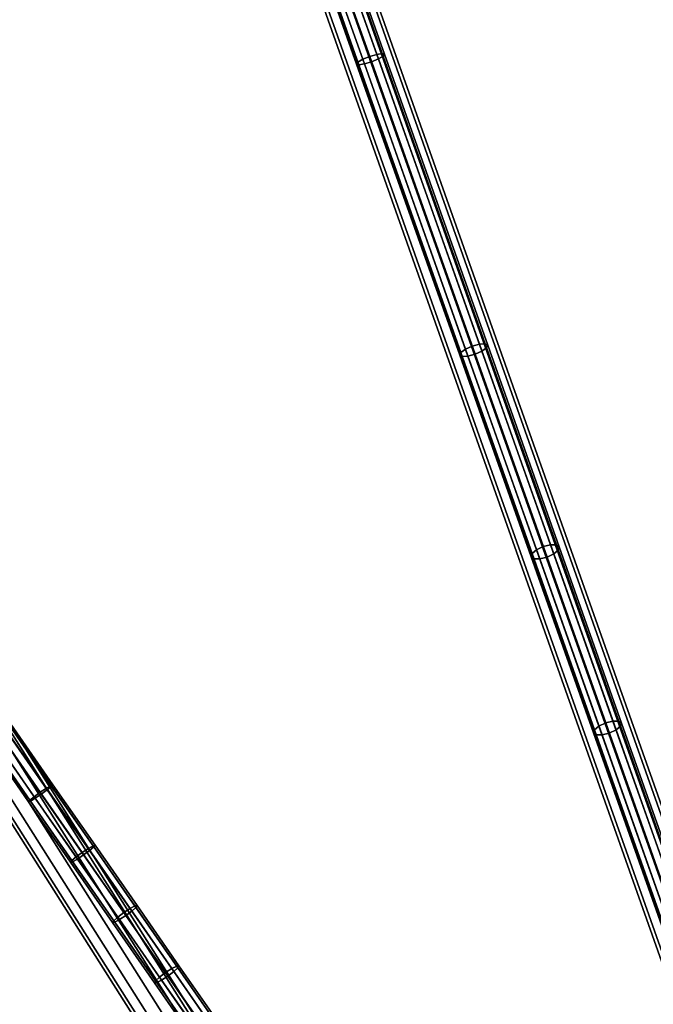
# Model space of a CAD drawing. Extents: x -43.1 to 43.1, y -41.3 to 41.3.
# Tile 221 of 256: x -14.5 to -7.9, y 20.8 to 31. Entities that reach past the tile are written whole.
import ezdxf

# ---------------------------------------------------------------- set-up
doc = ezdxf.new("R2010")
doc.units = 0
doc.layers.add('CABLE.1', color=18, linetype='CONTINUOUS')
doc.layers.add('METAL_BASE', color=254, linetype='CONTINUOUS')

msp = doc.modelspace()

# ---------------------------------------------------------------- linework, layer by layer
at = {"layer": 'CABLE.1'}
for points in [[(-10.8504, 30.6407, 23.2776), (-10.9223, 30.6111, 23.2572), (-11.175, 31.3245, 23.1412), (-11.1027, 31.3532, 23.1618)], [(-10.7759, 30.6629, 23.2572), (-10.8504, 30.6407, 23.2776), (-11.1027, 31.3532, 23.1618), (-11.0286, 31.3763, 23.1412)], [(-10.8311, 30.5862, 22.9722), (-10.7592, 30.6158, 22.9927), (-11.016, 31.3409, 22.8749), (-11.0882, 31.3122, 22.8543)], [(-10.7188, 30.6719, 23.2013), (-10.7759, 30.6629, 23.2572), (-11.0286, 31.3763, 23.1412), (-10.9723, 31.3878, 23.085)], [(-10.7592, 30.6158, 22.9927), (-10.7092, 30.6447, 23.0486), (-10.9651, 31.3673, 22.9312), (-11.016, 31.3409, 22.8749)], [(-10.6944, 30.6653, 23.1249), (-10.7188, 30.6719, 23.2013), (-10.9723, 31.3878, 23.085), (-10.9491, 31.3845, 23.0081)], [(-10.7092, 30.6447, 23.0486), (-10.6944, 30.6653, 23.1249), (-10.9491, 31.3845, 23.0081), (-10.9651, 31.3673, 22.9312)], [(-10.9724, 30.5822, 23.2013), (-10.9872, 30.5616, 23.1249), (-11.2419, 31.2808, 23.0081), (-11.2259, 31.298, 23.085)], [(-10.9872, 30.5616, 23.1249), (-10.9628, 30.5549, 23.0486), (-11.2186, 31.2775, 22.9312), (-11.2419, 31.2808, 23.0081)], [(-10.9223, 30.6111, 23.2572), (-10.9724, 30.5822, 23.2013), (-11.2259, 31.298, 23.085), (-11.175, 31.3245, 23.1412)], [(-10.9628, 30.5549, 23.0486), (-10.9056, 30.5639, 22.9927), (-11.1624, 31.289, 22.8749), (-11.2186, 31.2775, 22.9312)], [(-10.9056, 30.5639, 22.9927), (-10.8311, 30.5862, 22.9722), (-11.0882, 31.3122, 22.8543), (-11.1624, 31.289, 22.8749)], [(-9.7797, 27.6171, 24.0016), (-9.851, 27.5856, 23.9817), (-10.9223, 30.6111, 23.2572), (-10.8504, 30.6407, 23.2776)], [(-9.7046, 27.6374, 23.9817), (-9.7797, 27.6171, 24.0016), (-10.8504, 30.6407, 23.2776), (-10.7759, 30.6629, 23.2572)], [(-9.6456, 27.6411, 23.927), (-9.7046, 27.6374, 23.9817), (-10.7759, 30.6629, 23.2572), (-10.7188, 30.6719, 23.2013)], [(-9.6789, 27.5651, 23.7232), (-9.6308, 27.5994, 23.7778), (-10.7092, 30.6447, 23.0486), (-10.7592, 30.6158, 22.9927)], [(-9.6185, 27.6272, 23.8524), (-9.6456, 27.6411, 23.927), (-10.7188, 30.6719, 23.2013), (-10.6944, 30.6653, 23.1249)], [(-9.6308, 27.5994, 23.7778), (-9.6185, 27.6272, 23.8524), (-10.6944, 30.6653, 23.1249), (-10.7092, 30.6447, 23.0486)], [(-9.8991, 27.5513, 23.927), (-9.9113, 27.5235, 23.8524), (-10.9872, 30.5616, 23.1249), (-10.9724, 30.5822, 23.2013)], [(-9.9113, 27.5235, 23.8524), (-9.8843, 27.5096, 23.7778), (-10.9628, 30.5549, 23.0486), (-10.9872, 30.5616, 23.1249)], [(-9.851, 27.5856, 23.9817), (-9.8991, 27.5513, 23.927), (-10.9724, 30.5822, 23.2013), (-10.9223, 30.6111, 23.2572)], [(-9.8843, 27.5096, 23.7778), (-9.8253, 27.5132, 23.7232), (-10.9056, 30.5639, 22.9927), (-10.9628, 30.5549, 23.0486)], [(-9.8253, 27.5132, 23.7232), (-9.7501, 27.5336, 23.7032), (-10.8311, 30.5862, 22.9722), (-10.9056, 30.5639, 22.9927)], [(-9.7501, 27.5336, 23.7032), (-9.6789, 27.5651, 23.7232), (-10.7592, 30.6158, 22.9927), (-10.8311, 30.5862, 22.9722)], [(-8.9634, 25.5446, 24.8059), (-9.0392, 25.526, 24.8252), (-9.7797, 27.6171, 24.0016), (-9.7046, 27.6374, 23.9817)], [(-8.9027, 25.5434, 24.7532), (-8.9634, 25.5446, 24.8059), (-9.7046, 27.6374, 23.9817), (-9.6456, 27.6411, 23.927)], [(-8.8734, 25.5229, 24.6812), (-8.9027, 25.5434, 24.7532), (-9.6456, 27.6411, 23.927), (-9.6185, 27.6272, 23.8524)], [(-9.1563, 25.4536, 24.7532), (-9.1662, 25.4192, 24.6812), (-9.9113, 27.5235, 23.8524), (-9.8991, 27.5513, 23.927)], [(-9.1098, 25.4927, 24.8059), (-9.1563, 25.4536, 24.7532), (-9.8991, 27.5513, 23.927), (-9.851, 27.5856, 23.9817)], [(-9.0392, 25.526, 24.8252), (-9.1098, 25.4927, 24.8059), (-9.851, 27.5856, 23.9817), (-9.7797, 27.6171, 24.0016)], [(-9.0003, 25.416, 24.5372), (-8.9297, 25.4493, 24.5565), (-9.6789, 27.5651, 23.7232), (-9.7501, 27.5336, 23.7032)], [(-8.9297, 25.4493, 24.5565), (-8.8832, 25.4884, 24.6092), (-9.6308, 27.5994, 23.7778), (-9.6789, 27.5651, 23.7232)], [(-8.8832, 25.4884, 24.6092), (-8.8734, 25.5229, 24.6812), (-9.6185, 27.6272, 23.8524), (-9.6308, 27.5994, 23.7778)], [(-9.1662, 25.4192, 24.6812), (-9.1368, 25.3986, 24.6092), (-9.8843, 27.5096, 23.7778), (-9.9113, 27.5235, 23.8524)], [(-9.1368, 25.3986, 24.6092), (-9.0761, 25.3974, 24.5565), (-9.8253, 27.5132, 23.7232), (-9.8843, 27.5096, 23.7778)], [(-9.0761, 25.3974, 24.5565), (-9.0003, 25.416, 24.5372), (-9.7501, 27.5336, 23.7032), (-9.8253, 27.5132, 23.7232)], [(-8.4587, 23.654, 25.6648), (-8.5054, 23.6154, 25.6118), (-9.1563, 25.4536, 24.7532), (-9.1098, 25.4927, 24.8059)], [(-8.388, 23.687, 25.6842), (-8.4587, 23.654, 25.6648), (-9.1098, 25.4927, 24.8059), (-9.0392, 25.526, 24.8252)], [(-8.3123, 23.7058, 25.6648), (-8.388, 23.687, 25.6842), (-9.0392, 25.526, 24.8252), (-8.9634, 25.5446, 24.8059)], [(-8.2518, 23.7052, 25.6118), (-8.3123, 23.7058, 25.6648), (-8.9634, 25.5446, 24.8059), (-8.9027, 25.5434, 24.7532)], [(-8.2795, 23.6133, 25.414), (-8.2329, 23.6518, 25.467), (-8.8832, 25.4884, 24.6092), (-8.9297, 25.4493, 24.5565)], [(-8.2227, 23.6855, 25.5394), (-8.2518, 23.7052, 25.6118), (-8.9027, 25.5434, 24.7532), (-8.8734, 25.5229, 24.6812)], [(-8.2329, 23.6518, 25.467), (-8.2227, 23.6855, 25.5394), (-8.8734, 25.5229, 24.6812), (-8.8832, 25.4884, 24.6092)], [(-8.5054, 23.6154, 25.6118), (-8.5155, 23.5818, 25.5394), (-9.1662, 25.4192, 24.6812), (-9.1563, 25.4536, 24.7532)], [(-8.5155, 23.5818, 25.5394), (-8.4864, 23.562, 25.467), (-9.1368, 25.3986, 24.6092), (-9.1662, 25.4192, 24.6812)], [(-8.4864, 23.562, 25.467), (-8.4259, 23.5615, 25.414), (-9.0761, 25.3974, 24.5565), (-9.1368, 25.3986, 24.6092)], [(-8.4259, 23.5615, 25.414), (-8.3502, 23.5802, 25.3947), (-9.0003, 25.416, 24.5372), (-9.0761, 25.3974, 24.5565)], [(-8.3502, 23.5802, 25.3947), (-8.2795, 23.6133, 25.414), (-8.9297, 25.4493, 24.5565), (-9.0003, 25.416, 24.5372)], [(-14.2225, 23.0057, 32.0729), (-14.287, 22.9627, 32.0943), (-14.7246, 23.592, 32.0494), (-14.6604, 23.6354, 32.028)], [(-14.1739, 23.0346, 32.0158), (-14.2225, 23.0057, 32.0729), (-14.6604, 23.6354, 32.028), (-14.6126, 23.6654, 31.9708)], [(-14.2135, 22.989, 31.8046), (-14.1687, 23.025, 31.8608), (-14.6095, 23.6588, 31.8157), (-14.655, 23.6239, 31.7593)], [(-14.1542, 23.0416, 31.9381), (-14.1739, 23.0346, 32.0158), (-14.6126, 23.6654, 31.9708), (-14.594, 23.674, 31.8931)], [(-14.1687, 23.025, 31.8608), (-14.1542, 23.0416, 31.9381), (-14.594, 23.674, 31.8931), (-14.6095, 23.6588, 31.8157)], [(-7.6618, 21.4037, 26.4856), (-7.7105, 21.3707, 26.4306), (-8.5054, 23.6154, 25.6118), (-8.4587, 23.654, 25.6648)], [(-7.5905, 21.4348, 26.5057), (-7.6618, 21.4037, 26.4856), (-8.4587, 23.654, 25.6648), (-8.388, 23.687, 25.6842)], [(-7.5154, 21.4556, 26.4856), (-7.5905, 21.4348, 26.5057), (-8.388, 23.687, 25.6842), (-8.3123, 23.7058, 25.6648)], [(-7.4569, 21.4605, 26.4306), (-7.5154, 21.4556, 26.4856), (-8.3123, 23.7058, 25.6648), (-8.2518, 23.7052, 25.6118)], [(-7.4919, 21.3891, 26.2253), (-7.4433, 21.4222, 26.2803), (-8.2329, 23.6518, 25.467), (-8.2795, 23.6133, 25.414)], [(-7.4305, 21.4483, 26.3554), (-7.4569, 21.4605, 26.4306), (-8.2518, 23.7052, 25.6118), (-8.2227, 23.6855, 25.5394)], [(-7.4433, 21.4222, 26.2803), (-7.4305, 21.4483, 26.3554), (-8.2227, 23.6855, 25.5394), (-8.2329, 23.6518, 25.467)], [(-14.35, 22.9171, 32.0741), (-14.3948, 22.8811, 32.0179), (-14.8335, 23.5119, 31.9729), (-14.788, 23.5468, 32.0293)], [(-14.3896, 22.8715, 31.8629), (-14.341, 22.9004, 31.8058), (-14.7825, 23.5353, 31.7605), (-14.8304, 23.5053, 31.8178)], [(-14.287, 22.9627, 32.0943), (-14.35, 22.9171, 32.0741), (-14.788, 23.5468, 32.0293), (-14.7246, 23.592, 32.0494)], [(-14.341, 22.9004, 31.8058), (-14.2765, 22.9434, 31.7844), (-14.7183, 23.5787, 31.7391), (-14.7825, 23.5353, 31.7605)], [(-14.2765, 22.9434, 31.7844), (-14.2135, 22.989, 31.8046), (-14.655, 23.6239, 31.7593), (-14.7183, 23.5787, 31.7391)], [(-7.7105, 21.3707, 26.4306), (-7.7233, 21.3446, 26.3554), (-8.5155, 23.5818, 25.5394), (-8.5054, 23.6154, 25.6118)], [(-7.7233, 21.3446, 26.3554), (-7.6969, 21.3324, 26.2803), (-8.4864, 23.562, 25.467), (-8.5155, 23.5818, 25.5394)], [(-7.6969, 21.3324, 26.2803), (-7.6383, 21.3373, 26.2253), (-8.4259, 23.5615, 25.414), (-8.4864, 23.562, 25.467)], [(-7.6383, 21.3373, 26.2253), (-7.5633, 21.3581, 26.2052), (-8.3502, 23.5802, 25.3947), (-8.4259, 23.5615, 25.414)], [(-7.5633, 21.3581, 26.2052), (-7.4919, 21.3891, 26.2253), (-8.2795, 23.6133, 25.414), (-8.3502, 23.5802, 25.3947)], [(-14.3948, 22.8811, 32.0179), (-14.4093, 22.8644, 31.9406), (-14.849, 23.4967, 31.8955), (-14.8335, 23.5119, 31.9729)], [(-14.4093, 22.8644, 31.9406), (-14.3896, 22.8715, 31.8629), (-14.8304, 23.5053, 31.8178), (-14.849, 23.4967, 31.8955)], [(-13.7359, 22.4048, 32.0787), (-13.7853, 22.377, 32.1357), (-14.2225, 23.0057, 32.0729), (-14.1739, 23.0346, 32.0158)], [(-13.7727, 22.3552, 31.8679), (-13.7287, 22.3922, 31.9241), (-14.1687, 23.025, 31.8608), (-14.2135, 22.989, 31.8046)], [(-13.7152, 22.4104, 32.0012), (-13.7359, 22.4048, 32.0787), (-14.1739, 23.0346, 32.0158), (-14.1542, 23.0416, 31.9381)], [(-13.7287, 22.3922, 31.9241), (-13.7152, 22.4104, 32.0012), (-14.1542, 23.0416, 31.9381), (-14.1687, 23.025, 31.8608)], [(-13.9129, 22.2884, 32.1369), (-13.9569, 22.2514, 32.0808), (-14.3948, 22.8811, 32.0179), (-14.35, 22.9171, 32.0741)], [(-13.8501, 22.3344, 32.1571), (-13.9129, 22.2884, 32.1369), (-14.35, 22.9171, 32.0741), (-14.287, 22.9627, 32.0943)], [(-13.9003, 22.2666, 31.8691), (-13.8355, 22.3092, 31.8478), (-14.2765, 22.9434, 31.7844), (-14.341, 22.9004, 31.8058)], [(-13.7853, 22.377, 32.1357), (-13.8501, 22.3344, 32.1571), (-14.287, 22.9627, 32.0943), (-14.2225, 23.0057, 32.0729)], [(-13.8355, 22.3092, 31.8478), (-13.7727, 22.3552, 31.8679), (-14.2135, 22.989, 31.8046), (-14.2765, 22.9434, 31.7844)], [(-13.9569, 22.2514, 32.0808), (-13.9703, 22.2332, 32.0036), (-14.4093, 22.8644, 31.9406), (-14.3948, 22.8811, 32.0179)], [(-13.9703, 22.2332, 32.0036), (-13.9496, 22.2388, 31.9262), (-14.3896, 22.8715, 31.8629), (-14.4093, 22.8644, 31.9406)], [(-13.9496, 22.2388, 31.9262), (-13.9003, 22.2666, 31.8691), (-14.341, 22.9004, 31.8058), (-14.3896, 22.8715, 31.8629)], [(-13.2989, 21.7764, 32.1595), (-13.349, 21.7497, 32.2164), (-13.7853, 22.377, 32.1357), (-13.7359, 22.4048, 32.0787)], [(-13.2772, 21.7805, 32.0822), (-13.2989, 21.7764, 32.1595), (-13.7359, 22.4048, 32.0787), (-13.7152, 22.4104, 32.0012)], [(-13.2896, 21.7608, 32.0053), (-13.2772, 21.7805, 32.0822), (-13.7152, 22.4104, 32.0012), (-13.7287, 22.3922, 31.9241)], [(-13.4141, 21.7075, 32.2377), (-13.4766, 21.6611, 32.2176), (-13.9129, 22.2884, 32.1369), (-13.8501, 22.3344, 32.1571)], [(-13.4604, 21.6342, 31.9505), (-13.3954, 21.6764, 31.9292), (-13.8355, 22.3092, 31.8478), (-13.9003, 22.2666, 31.8691)], [(-13.349, 21.7497, 32.2164), (-13.4141, 21.7075, 32.2377), (-13.8501, 22.3344, 32.1571), (-13.7853, 22.377, 32.1357)], [(-13.3954, 21.6764, 31.9292), (-13.3329, 21.7227, 31.9492), (-13.7727, 22.3552, 31.8679), (-13.8355, 22.3092, 31.8478)], [(-13.3329, 21.7227, 31.9492), (-13.2896, 21.7608, 32.0053), (-13.7287, 22.3922, 31.9241), (-13.7727, 22.3552, 31.8679)], [(-13.5199, 21.623, 32.1616), (-13.5323, 21.6034, 32.0847), (-13.9703, 22.2332, 32.0036), (-13.9569, 22.2514, 32.0808)], [(-13.5323, 21.6034, 32.0847), (-13.5106, 21.6075, 32.0074), (-13.9496, 22.2388, 31.9262), (-13.9703, 22.2332, 32.0036)], [(-13.4766, 21.6611, 32.2176), (-13.5199, 21.623, 32.1616), (-13.9569, 22.2514, 32.0808), (-13.9129, 22.2884, 32.1369)], [(-13.5106, 21.6075, 32.0074), (-13.4604, 21.6342, 31.9505), (-13.9003, 22.2666, 31.8691), (-13.9496, 22.2388, 31.9262)], [(-12.9792, 21.0822, 32.3362), (-13.0415, 21.0354, 32.3162), (-13.4766, 21.6611, 32.2176), (-13.4141, 21.7075, 32.2377)], [(-12.9139, 21.124, 32.315), (-12.9792, 21.0822, 32.3362), (-13.4141, 21.7075, 32.2377), (-13.349, 21.7497, 32.2164)], [(-12.9564, 21.0451, 32.0286), (-12.8941, 21.0919, 32.0486), (-13.3329, 21.7227, 31.9492), (-13.3954, 21.6764, 31.9292)], [(-12.863, 21.1496, 32.2582), (-12.9139, 21.124, 32.315), (-13.349, 21.7497, 32.2164), (-13.2989, 21.7764, 32.1595)], [(-12.8941, 21.0919, 32.0486), (-12.8516, 21.1311, 32.1045), (-13.2896, 21.7608, 32.0053), (-13.3329, 21.7227, 31.9492)], [(-12.8402, 21.1522, 32.1812), (-12.863, 21.1496, 32.2582), (-13.2989, 21.7764, 32.1595), (-13.2772, 21.7805, 32.0822)], [(-12.8516, 21.1311, 32.1045), (-12.8402, 21.1522, 32.1812), (-13.2772, 21.7805, 32.0822), (-13.2896, 21.7608, 32.0053)], [(-13.084, 20.9963, 32.2603), (-13.0954, 20.9751, 32.1836), (-13.5323, 21.6034, 32.0847), (-13.5199, 21.623, 32.1616)], [(-13.0954, 20.9751, 32.1836), (-13.0726, 20.9777, 32.1065), (-13.5106, 21.6075, 32.0074), (-13.5323, 21.6034, 32.0847)], [(-13.0415, 21.0354, 32.3162), (-13.084, 20.9963, 32.2603), (-13.5199, 21.623, 32.1616), (-13.4766, 21.6611, 32.2176)], [(-13.0726, 20.9777, 32.1065), (-13.0217, 21.0033, 32.0498), (-13.4604, 21.6342, 31.9505), (-13.5106, 21.6075, 32.0074)], [(-13.0217, 21.0033, 32.0498), (-12.9564, 21.0451, 32.0286), (-13.3954, 21.6764, 31.9292), (-13.4604, 21.6342, 31.9505)], [(-12.5477, 20.4617, 32.4519), (-12.6094, 20.4142, 32.4321), (-13.0415, 21.0354, 32.3162), (-12.9792, 21.0822, 32.3362)], [(-12.4818, 20.5026, 32.4309), (-12.5477, 20.4617, 32.4519), (-12.9792, 21.0822, 32.3362), (-12.9139, 21.124, 32.315)], [(-12.5167, 20.4128, 32.1466), (-12.4549, 20.4603, 32.1664), (-12.8941, 21.0919, 32.0486), (-12.9564, 21.0451, 32.0286)], [(-12.4294, 20.5261, 32.3746), (-12.4818, 20.5026, 32.4309), (-12.9139, 21.124, 32.315), (-12.863, 21.1496, 32.2582)], [(-12.4549, 20.4603, 32.1664), (-12.4139, 20.5016, 32.2219), (-12.8516, 21.1311, 32.1045), (-12.8941, 21.0919, 32.0486)], [(-12.4045, 20.5257, 32.2981), (-12.4294, 20.5261, 32.3746), (-12.863, 21.1496, 32.2582), (-12.8402, 21.1522, 32.1812)], [(-12.4139, 20.5016, 32.2219), (-12.4045, 20.5257, 32.2981), (-12.8402, 21.1522, 32.1812), (-12.8516, 21.1311, 32.1045)], [(-12.6505, 20.3728, 32.3766), (-12.6598, 20.3488, 32.3005), (-13.0954, 20.9751, 32.1836), (-13.084, 20.9963, 32.2603)], [(-12.6598, 20.3488, 32.3005), (-12.635, 20.3484, 32.224), (-13.0726, 20.9777, 32.1065), (-13.0954, 20.9751, 32.1836)], [(-12.6094, 20.4142, 32.4321), (-12.6505, 20.3728, 32.3766), (-13.084, 20.9963, 32.2603), (-13.0415, 21.0354, 32.3162)], [(-12.635, 20.3484, 32.224), (-12.5826, 20.3718, 32.1676), (-13.0217, 21.0033, 32.0498), (-13.0726, 20.9777, 32.1065)], [(-12.5826, 20.3718, 32.1676), (-12.5167, 20.4128, 32.1466), (-12.9564, 21.0451, 32.0286), (-13.0217, 21.0033, 32.0498)]]:
    msp.add_3dface(points, dxfattribs=at)
at = {"layer": 'METAL_BASE'}
for points in [[(-13.8701, 39.5447, 30.3399), (-13.7769, 39.5777, 30.241), (-0.3289, 1.6019, 30.241), (-0.4221, 1.5689, 30.3399)], [(-13.7769, 39.5777, 29.9709), (-13.8701, 39.5447, 29.872), (-0.4221, 1.5689, 29.872), (-0.3289, 1.6019, 29.9709)], [(-13.7769, 39.5777, 30.241), (-13.7428, 39.5898, 30.106), (-0.2948, 1.6139, 30.106), (-0.3289, 1.6019, 30.241)], [(-13.7428, 39.5898, 30.106), (-13.7769, 39.5777, 29.9709), (-0.3289, 1.6019, 29.9709), (-0.2948, 1.6139, 30.106)], [(-14.2179, 39.4216, 30.241), (-14.1247, 39.4546, 30.3399), (-0.6767, 1.4787, 30.3399), (-0.7699, 1.4457, 30.241)], [(-14.1247, 39.4546, 29.872), (-14.2179, 39.4216, 29.9709), (-0.7699, 1.4457, 29.9709), (-0.6767, 1.4787, 29.872)], [(-14.1247, 39.4546, 30.3399), (-13.9974, 39.4997, 30.3761), (-0.5494, 1.5238, 30.3761), (-0.6767, 1.4787, 30.3399)], [(-13.9974, 39.4997, 29.8358), (-14.1247, 39.4546, 29.872), (-0.6767, 1.4787, 29.872), (-0.5494, 1.5238, 29.8358)], [(-13.9974, 39.4997, 30.3761), (-13.8701, 39.5447, 30.3399), (-0.4221, 1.5689, 30.3399), (-0.5494, 1.5238, 30.3761)], [(-13.8701, 39.5447, 29.872), (-13.9974, 39.4997, 29.8358), (-0.5494, 1.5238, 29.8358), (-0.4221, 1.5689, 29.872)], [(-14.252, 39.4095, 30.106), (-14.2179, 39.4216, 30.241), (-0.7699, 1.4457, 30.241), (-0.8041, 1.4336, 30.106)], [(-14.2179, 39.4216, 29.9709), (-14.252, 39.4095, 30.106), (-0.8041, 1.4336, 30.106), (-0.7699, 1.4457, 29.9709)], [(-17.525, 27.7839, 39.5821), (-17.4109, 27.8561, 39.5459), (-0.7137, 1.4604, 39.5459), (-0.8278, 1.3882, 39.5821)], [(-17.4109, 27.8561, 39.0781), (-17.525, 27.7839, 39.0419), (-0.8278, 1.3882, 39.0419), (-0.7137, 1.4604, 39.0781)], [(-17.4109, 27.8561, 39.5459), (-17.3273, 27.909, 39.447), (-0.6301, 1.5132, 39.447), (-0.7137, 1.4604, 39.5459)], [(-17.3273, 27.909, 39.1769), (-17.4109, 27.8561, 39.0781), (-0.7137, 1.4604, 39.0781), (-0.6301, 1.5132, 39.1769)], [(-17.3273, 27.909, 39.447), (-17.2967, 27.9283, 39.312), (-0.5995, 1.5326, 39.312), (-0.6301, 1.5132, 39.447)], [(-17.2967, 27.9283, 39.312), (-17.3273, 27.909, 39.1769), (-0.6301, 1.5132, 39.1769), (-0.5995, 1.5326, 39.312)], [(-17.6391, 27.7117, 39.5459), (-17.525, 27.7839, 39.5821), (-0.8278, 1.3882, 39.5821), (-0.9419, 1.316, 39.5459)], [(-17.525, 27.7839, 39.0419), (-17.6391, 27.7117, 39.0781), (-0.9419, 1.316, 39.0781), (-0.8278, 1.3882, 39.0419)], [(-17.7533, 27.6395, 39.312), (-17.7227, 27.6588, 39.447), (-1.0255, 1.2631, 39.447), (-1.0561, 1.2438, 39.312)], [(-17.7227, 27.6588, 39.1769), (-17.7533, 27.6395, 39.312), (-1.0561, 1.2438, 39.312), (-1.0255, 1.2631, 39.1769)], [(-17.7227, 27.6588, 39.447), (-17.6391, 27.7117, 39.5459), (-0.9419, 1.316, 39.5459), (-1.0255, 1.2631, 39.447)], [(-17.6391, 27.7117, 39.0781), (-17.7227, 27.6588, 39.1769), (-1.0255, 1.2631, 39.1769), (-0.9419, 1.316, 39.0781)]]:
    msp.add_3dface(points, dxfattribs=at)

doc.saveas('drawing.dxf')
